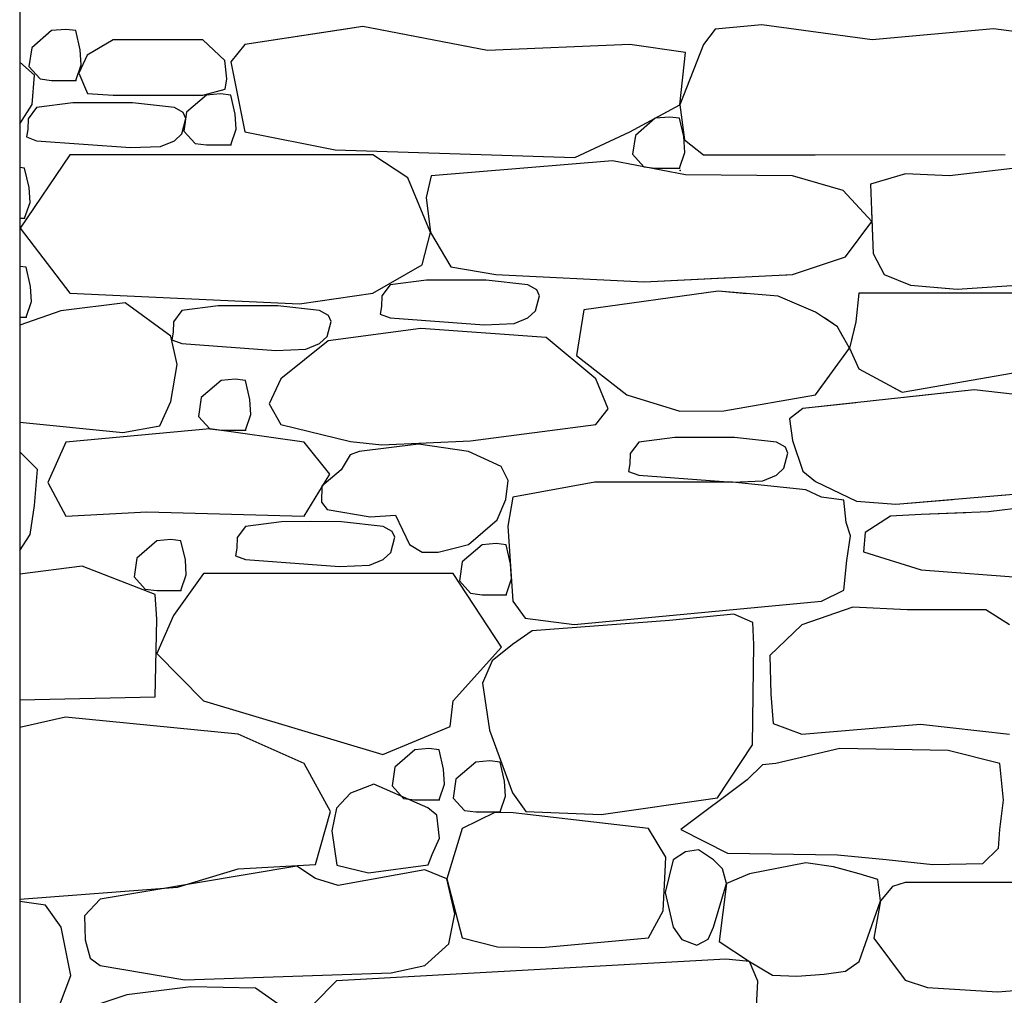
# Model space of a CAD drawing. Extents: x 169645 to 508157, y -5167 to 165945.
# Tile 78 of 130: x 181646 to 182935, y 146090 to 147367. Entities that reach past the tile are written whole.
import ezdxf

# ---------------------------------------------------------------- set-up
doc = ezdxf.new("R2010")
doc.units = 0
doc.header["$MEASUREMENT"] = 0
doc.layers.add('Murs  Pierre', color=7, linetype='Continuous')

msp = doc.modelspace()

# ---------------------------------------------------------------- linework, layer by layer
at = {"layer": 'Murs  Pierre'}
for p, q in [((181645.9, 149522.4), (181645.9, 144952.4)), ((182095.4, 147358.4), (181940.7, 147334.7)), ((182084.4, 147356.7), (181940.7, 147334.7)), ((182258.5, 147326.7), (182095.4, 147358.4)), ((182258.5, 147326.7), (182104.2, 147356.7)), ((182617.9, 147360.5), (182556.7, 147354.8)), ((182762.3, 147341), (182617.9, 147360.5)), ((182920.9, 147355.2), (182762.3, 147341)), ((183075.5, 147334.7), (182920.9, 147355.2)), ((181687.7, 147353), (181661.7, 147330.4)), ((181687.7, 147353), (181661.7, 147330.4)), ((181706.1, 147354.6), (181687.7, 147353)), ((181706.1, 147354.6), (181687.7, 147353)), ((181719.4, 147353), (181706.1, 147354.6)), ((181719.4, 147353), (181706.1, 147354.6)), ((181725.2, 147327.9), (181719.4, 147353)), ((181725.2, 147327.9), (181719.4, 147353)), ((182556.7, 147354.8), (182541.3, 147334.7)), ((181661.7, 147330.4), (181658, 147305.8)), ((181661.7, 147330.4), (181658, 147305.8)), ((181768.1, 147341), (181734.1, 147320.7)), ((181768.1, 147341), (181734.1, 147320.7)), ((181885.6, 147341), (181768.1, 147341)), ((181885.6, 147341), (181768.1, 147341)), ((181914.4, 147313.9), (181885.6, 147341)), ((181914.4, 147313.9), (181885.6, 147341)), ((181940.7, 147334.7), (181922.5, 147312.2)), ((181940.7, 147334.7), (181922.5, 147312.2)), ((182445, 147334.7), (182258.5, 147326.7)), ((182445, 147334.7), (182258.5, 147326.7)), ((182517.9, 147324.1), (182445, 147334.7)), ((182517.9, 147324.1), (182445, 147334.7)), ((182541.3, 147334.7), (182510.5, 147255.8)), ((182541.3, 147334.7), (182510.5, 147255.8)), ((182542.1, 147335.7), (182541.3, 147334.7)), ((181734.1, 147320.7), (181723.5, 147297.4)), ((181734.1, 147320.7), (181723.5, 147297.4)), ((181726.4, 147308.3), (181725.2, 147327.9)), ((181726.4, 147308.3), (181725.2, 147327.9)), ((182510.5, 147255.8), (182517.9, 147324.1)), ((182510.5, 147255.8), (182517.9, 147324.1)), ((181665.2, 147294.5), (181645.9, 147311.5)), ((181665.2, 147294.5), (181645.9, 147311.5)), ((181658, 147305.8), (181672.7, 147289.6)), ((181658, 147305.8), (181672.7, 147289.6)), ((181719.4, 147287.6), (181726.4, 147308.3)), ((181719.4, 147287.6), (181726.4, 147308.3)), ((181917.2, 147289.9), (181914.4, 147313.9)), ((181917.2, 147289.9), (181914.4, 147313.9)), ((181922.5, 147312.2), (181940.7, 147220.5)), ((181922.5, 147312.2), (181940.7, 147220.5)), ((181662.3, 147256.4), (181665.2, 147294.5)), ((181662.3, 147256.4), (181665.2, 147294.5)), ((181723.5, 147297.4), (181734.6, 147270.7)), ((181723.5, 147297.4), (181734.6, 147270.7)), ((181672.7, 147289.6), (181687.7, 147287.6)), ((181672.7, 147289.6), (181687.7, 147287.6)), ((181687.7, 147287.6), (181719.4, 147287.6)), ((181687.7, 147287.6), (181719.4, 147287.6)), ((181915, 147276.4), (181917.2, 147289.9)), ((181915, 147276.4), (181917.2, 147289.9)), ((181734.6, 147270.7), (181768.1, 147268.4)), ((181734.6, 147270.7), (181768.1, 147268.4)), ((181768.1, 147268.4), (181885.6, 147268.4)), ((181768.1, 147268.4), (181885.6, 147268.4)), ((181890.6, 147268.6), (181864.5, 147246)), ((181890.6, 147268.6), (181864.5, 147246)), ((181885.6, 147268.4), (181915, 147276.4)), ((181885.6, 147268.4), (181915, 147276.4)), ((181909, 147270.2), (181890.6, 147268.6)), ((181909, 147270.2), (181890.6, 147268.6)), ((181922.3, 147268.6), (181909, 147270.2)), ((181922.3, 147268.6), (181909, 147270.2)), ((181928, 147243.6), (181922.3, 147268.6)), ((181928, 147243.6), (181922.3, 147268.6)), ((181645.9, 147230.9), (181662.3, 147256.4)), ((181645.9, 147230.9), (181662.3, 147256.4)), ((181668.1, 147252.1), (181657, 147237.5)), ((181668.1, 147252.1), (181657, 147237.5)), ((181715.4, 147258.3), (181668.1, 147252.1)), ((181715.4, 147258.3), (181668.1, 147252.1)), ((181752.9, 147258.5), (181715.4, 147258.3)), ((181752.9, 147258.5), (181715.4, 147258.3)), ((181793.8, 147258.2), (181752.9, 147258.5)), ((181793.8, 147258.2), (181752.9, 147258.5)), ((181848.4, 147252.1), (181793.8, 147258.2)), ((181848.4, 147252.1), (181793.8, 147258.2)), ((181860.1, 147245.6), (181848.4, 147252.1)), ((181860.1, 147245.6), (181848.4, 147252.1)), ((182445, 147220.5), (182510.5, 147255.8)), ((182445, 147220.5), (182510.5, 147255.8)), ((182510.5, 147255.8), (182516.6, 147209.9)), ((182510.5, 147255.8), (182516.6, 147209.9)), ((181863.6, 147237.9), (181860.1, 147245.6)), ((181863.6, 147237.9), (181860.1, 147245.6)), ((181864.5, 147246), (181860.9, 147221.5)), ((181864.5, 147246), (181860.9, 147221.5)), ((181929.2, 147223.9), (181928, 147243.6)), ((181929.2, 147223.9), (181928, 147243.6)), ((182496.7, 147239.8), (182478.2, 147238.2)), ((182496.7, 147239.8), (182478.2, 147238.2)), ((182510.1, 147238.2), (182496.7, 147239.8)), ((182510.1, 147238.2), (182496.7, 147239.8)), ((181657, 147237.5), (181656.6, 147223.6)), ((181657, 147237.5), (181656.6, 147223.6)), ((181858.2, 147218), (181863.6, 147237.9)), ((181858.2, 147218), (181863.6, 147237.9)), ((182478.2, 147238.2), (182452.2, 147215.6)), ((182478.2, 147238.2), (182452.2, 147215.6)), ((182515.6, 147214.1), (182510.1, 147238.2)), ((182515.6, 147214.1), (182510.1, 147238.2)), ((181656.6, 147223.6), (181654.8, 147213.7)), ((181656.6, 147223.6), (181654.8, 147213.7)), ((181654.8, 147213.7), (181668.1, 147208.8)), ((181654.8, 147213.7), (181668.1, 147208.8)), ((181848.4, 147208.8), (181858.2, 147218)), ((181848.4, 147208.8), (181858.2, 147218)), ((181860.9, 147221.5), (181875.6, 147205.2)), ((181860.9, 147221.5), (181875.6, 147205.2)), ((181922.3, 147203.3), (181929.2, 147223.9)), ((181922.3, 147203.3), (181929.2, 147223.9)), ((181940.7, 147220.5), (182059.1, 147196.7)), ((181940.7, 147220.5), (182059.1, 147196.7)), ((182372.7, 147186.8), (182445, 147220.5)), ((182372.7, 147186.8), (182445, 147220.5)), ((182452.2, 147215.6), (182448.5, 147191.1)), ((182452.2, 147215.6), (182448.5, 147191.1)), ((182516.9, 147193.5), (182515.6, 147214.1)), ((182516.9, 147193.5), (182515.6, 147214.1)), ((181668.1, 147208.8), (181791, 147199.8)), ((181668.1, 147208.8), (181791, 147199.8)), ((181791, 147199.8), (181830.4, 147201.4)), ((181791, 147199.8), (181830.4, 147201.4)), ((181830.4, 147201.4), (181848.4, 147208.8)), ((181830.4, 147201.4), (181848.4, 147208.8)), ((181875.6, 147205.2), (181890.6, 147203.3)), ((181875.6, 147205.2), (181890.6, 147203.3)), ((181890.6, 147203.3), (181922.3, 147203.3)), ((181890.6, 147203.3), (181922.3, 147203.3)), ((182516.6, 147209.9), (182541.3, 147190.1)), ((182516.6, 147209.9), (182541.3, 147190.1)), ((181711.7, 147190.1), (181646.3, 147094.2)), ((181711.7, 147190.1), (181646.3, 147094.2)), ((182108.4, 147190.1), (181711.7, 147190.1)), ((182108.4, 147190.1), (181711.7, 147190.1)), ((182059.1, 147196.7), (182372.7, 147186.8)), ((182059.1, 147196.7), (182372.7, 147186.8)), ((182154.3, 147160.2), (182108.4, 147190.1)), ((182154.3, 147160.2), (182108.4, 147190.1)), ((182448.5, 147191.1), (182463.2, 147174.8)), ((182448.5, 147191.1), (182463.2, 147174.8)), ((182509.9, 147172.9), (182516.9, 147193.5)), ((182509.9, 147172.9), (182516.9, 147193.5)), ((182541.3, 147190.1), (182936.2, 147190.8)), ((182541.3, 147190.1), (182687.5, 147190.3)), ((182422.2, 147182.4), (182184.9, 147163)), ((182422.2, 147182.4), (182184.9, 147163)), ((182517.7, 147164.1), (182422.2, 147182.4)), ((182517.7, 147164.1), (182422.2, 147182.4)), ((182463.2, 147174.8), (182478.2, 147172.9)), ((182463.2, 147174.8), (182478.2, 147172.9)), ((183032.9, 147182.4), (182863.5, 147163)), ((181652.4, 147172.7), (181645.9, 147173.5)), ((181652.4, 147172.7), (181645.9, 147173.5)), ((181658.1, 147147.7), (181652.4, 147172.7)), ((181658.1, 147147.7), (181652.4, 147172.7)), ((182184.9, 147163), (182178, 147134.6)), ((182184.9, 147163), (182178, 147134.6)), ((182478.2, 147172.9), (182509.9, 147172.9)), ((182478.2, 147172.9), (182509.9, 147172.9)), ((182657.9, 147163), (182517.7, 147164.1)), ((182657.9, 147163), (182517.7, 147164.1)), ((182724.1, 147143.8), (182657.9, 147163)), ((182724.1, 147143.8), (182657.9, 147163)), ((182805.9, 147165.6), (182760, 147151.8)), ((182863.5, 147163), (182805.9, 147165.6)), ((182183.7, 147088.4), (182154.3, 147160.2)), ((182183.7, 147088.4), (182154.3, 147160.2)), ((182760, 147151.8), (182763.5, 147060.9)), ((181659.4, 147128), (181658.1, 147147.7)), ((181659.4, 147128), (181658.1, 147147.7)), ((182761.6, 147102.9), (182724.1, 147143.8)), ((182761.6, 147102.9), (182724.1, 147143.8)), ((181652.4, 147107.4), (181659.4, 147128)), ((181652.4, 147107.4), (181659.4, 147128)), ((182178, 147134.6), (182183.7, 147088.4)), ((182178, 147134.6), (182183.7, 147088.4)), ((182761.4, 147116.5), (182763.5, 147060.9)), ((181645.9, 147107.4), (181652.4, 147107.4)), ((181645.9, 147107.4), (181652.4, 147107.4)), ((182727.2, 147056.7), (182761.6, 147102.9)), ((182727.2, 147056.7), (182761.6, 147102.9)), ((181646.3, 147094.2), (181711.7, 147009.2)), ((181646.3, 147094.2), (181711.7, 147009.2)), ((182173, 147046.4), (182183.7, 147088.4)), ((182173, 147046.4), (182183.7, 147088.4)), ((182183.7, 147088.4), (182210.5, 147043.7)), ((182183.7, 147088.4), (182210.5, 147043.7)), ((182763.5, 147060.9), (182778, 147033.7)), ((182763.5, 147060.9), (182778, 147033.7)), ((182108.4, 147009.2), (182173, 147046.4)), ((182108.4, 147009.2), (182173, 147046.4)), ((182657.9, 147033.7), (182727.2, 147056.7)), ((182657.9, 147033.7), (182727.2, 147056.7)), ((181654.5, 147043.1), (181645.9, 147044.1)), ((181654.5, 147043.1), (181645.9, 147044.1)), ((181660.2, 147018), (181654.5, 147043.1)), ((181660.2, 147018), (181654.5, 147043.1)), ((182210.5, 147043.7), (182269.3, 147033.7)), ((182210.5, 147043.7), (182269.3, 147033.7)), ((182269.3, 147033.7), (182463.5, 147023.8)), ((182269.3, 147033.7), (182463.5, 147023.8)), ((182463.5, 147023.8), (182657.9, 147033.7)), ((182643.5, 147032.9), (182657.9, 147033.7)), ((182778, 147033.7), (182812.4, 147019.6)), ((182778, 147033.7), (182812.4, 147019.6)), ((182873.5, 147014.3), (183161.2, 147033.7)), ((182131.2, 147020), (182120.1, 147005.5)), ((182131.2, 147020), (182120.1, 147005.5)), ((182178.5, 147026.2), (182131.2, 147020)), ((182178.5, 147026.2), (182131.2, 147020)), ((182216, 147026.4), (182178.5, 147026.2)), ((182216, 147026.4), (182178.5, 147026.2)), ((182256.8, 147026.1), (182216, 147026.4)), ((182256.8, 147026.1), (182216, 147026.4)), ((182311.5, 147020), (182256.8, 147026.1)), ((182311.5, 147020), (182256.8, 147026.1)), ((182323.2, 147013.5), (182311.5, 147020)), ((182323.2, 147013.5), (182311.5, 147020)), ((182463.5, 147023.8), (182576.9, 147029.6)), ((182812.4, 147019.6), (182873.5, 147014.3)), ((182812.4, 147019.6), (182862.8, 147015.2)), ((181661.5, 146998.4), (181660.2, 147018)), ((181661.5, 146998.4), (181660.2, 147018)), ((181711.7, 147009.2), (182012.1, 146995.1)), ((181711.7, 147009.2), (182012.1, 146995.1)), ((182012.1, 146995.1), (182108.4, 147009.2)), ((182012.1, 146995.1), (182108.4, 147009.2)), ((182326.6, 147005.8), (182323.2, 147013.5)), ((182326.6, 147005.8), (182323.2, 147013.5)), ((182560.5, 147011.6), (182384.6, 146987.2)), ((182560.5, 147011.6), (182384.6, 146987.2)), ((182639.3, 147005.1), (182560.5, 147011.6)), ((182598, 147008.5), (182560.5, 147011.6)), ((182744.6, 147009.2), (182740.9, 146971.8)), ((182744.6, 147009.2), (182740.9, 146971.8)), ((182978.2, 147009.2), (182744.6, 147009.2)), ((182868.7, 147009.2), (182744.6, 147009.2)), ((181654.5, 146977.7), (181661.5, 146998.4)), ((181654.5, 146977.7), (181661.5, 146998.4)), ((181783.8, 146996.5), (181699.8, 146986)), ((181783.8, 146996.5), (181699.8, 146986)), ((181843.8, 146952.8), (181783.8, 146996.5)), ((181843.8, 146952.8), (181783.8, 146996.5)), ((182120.1, 147005.5), (182119.7, 146991.5)), ((182120.1, 147005.5), (182119.7, 146991.5)), ((182321.3, 146986), (182326.6, 147005.8)), ((182321.3, 146986), (182326.6, 147005.8)), ((182688, 146984.5), (182639.3, 147005.1)), ((181699.8, 146986), (181645.9, 146967.2)), ((181699.8, 146986), (181645.9, 146967.2)), ((181858.3, 146986.4), (181847.2, 146971.8)), ((181858.3, 146986.4), (181847.2, 146971.8)), ((181905.6, 146992.6), (181858.3, 146986.4)), ((181905.6, 146992.6), (181858.3, 146986.4)), ((181943.1, 146992.8), (181905.6, 146992.6)), ((181943.1, 146992.8), (181905.6, 146992.6)), ((181984, 146992.5), (181943.1, 146992.8)), ((181984, 146992.5), (181943.1, 146992.8)), ((182038.6, 146986.4), (181984, 146992.5)), ((182038.6, 146986.4), (181984, 146992.5)), ((182050.3, 146979.9), (182038.6, 146986.4)), ((182050.3, 146979.9), (182038.6, 146986.4)), ((182119.7, 146991.5), (182117.9, 146981.7)), ((182119.7, 146991.5), (182117.9, 146981.7)), ((182117.9, 146981.7), (182131.2, 146976.8)), ((182117.9, 146981.7), (182131.2, 146976.8)), ((182311.5, 146976.8), (182321.3, 146986)), ((182311.5, 146976.8), (182321.3, 146986)), ((182384.6, 146987.2), (182374.8, 146927.5)), ((182384.6, 146987.2), (182374.8, 146927.5)), ((182716.8, 146965.3), (182688, 146984.5)), ((181645.9, 146977.7), (181654.5, 146977.7)), ((181645.9, 146977.7), (181654.5, 146977.7)), ((181847.2, 146971.8), (181846.8, 146957.9)), ((181847.2, 146971.8), (181846.8, 146957.9)), ((182048.4, 146952.3), (182053.8, 146972.2)), ((182048.4, 146952.3), (182053.8, 146972.2)), ((182053.8, 146972.2), (182050.3, 146979.9)), ((182053.8, 146972.2), (182050.3, 146979.9)), ((182131.2, 146976.8), (182254.1, 146967.7)), ((182131.2, 146976.8), (182254.1, 146967.7)), ((182254.1, 146967.7), (182293.5, 146969.3)), ((182254.1, 146967.7), (182293.5, 146969.3)), ((182293.5, 146969.3), (182311.5, 146976.8)), ((182293.5, 146969.3), (182311.5, 146976.8)), ((182716.8, 146965.3), (182699.8, 146976.7)), ((182740.9, 146971.8), (182732.5, 146937)), ((182740.9, 146971.8), (182733.9, 146942.6)), ((181846.8, 146957.9), (181845, 146948)), ((181846.8, 146957.9), (181845, 146948)), ((182171.1, 146962.7), (182049.9, 146946.6)), ((182171.1, 146962.7), (182049.9, 146946.6)), ((182335.4, 146951.2), (182171.1, 146962.7)), ((182335.4, 146951.2), (182171.1, 146962.7)), ((182732.5, 146937), (182716.8, 146965.3)), ((182723.9, 146952.5), (182716.8, 146965.3)), ((181852.1, 146915.7), (181843.8, 146952.8)), ((181852.1, 146915.7), (181843.8, 146952.8)), ((181845, 146948), (181858.3, 146943.1)), ((181845, 146948), (181858.3, 146943.1)), ((181858.3, 146943.1), (181981.2, 146934.1)), ((181858.3, 146943.1), (181981.2, 146934.1)), ((182049.9, 146946.6), (181988, 146897.2)), ((182049.9, 146946.6), (181988, 146897.2)), ((182020.6, 146935.7), (182038.6, 146943.1)), ((182020.6, 146935.7), (182038.6, 146943.1)), ((182038.6, 146943.1), (182048.4, 146952.3)), ((182038.6, 146943.1), (182048.4, 146952.3)), ((182400.4, 146897.2), (182335.4, 146951.2)), ((182400.4, 146897.2), (182335.4, 146951.2)), ((181981.2, 146934.1), (182020.6, 146935.7)), ((181981.2, 146934.1), (182020.6, 146935.7)), ((182688, 146876), (182732.5, 146937)), ((182732.5, 146937), (182744.6, 146910.1)), ((182374.8, 146927.5), (182441, 146876)), ((182374.8, 146927.5), (182441, 146876)), ((181843.8, 146867.4), (181852.1, 146915.7)), ((181843.8, 146867.4), (181852.1, 146915.7)), ((182744.6, 146910.1), (182801.3, 146879.7)), ((182801.3, 146879.7), (182978.2, 146910.1)), ((182801.3, 146879.7), (182969.4, 146908.6)), ((181909.7, 146895), (181883.7, 146872.4)), ((181909.7, 146895), (181883.7, 146872.4)), ((181928.1, 146896.6), (181909.7, 146895)), ((181928.1, 146896.6), (181909.7, 146895)), ((181941.4, 146895), (181928.1, 146896.6)), ((181941.4, 146895), (181928.1, 146896.6)), ((181947.1, 146869.9), (181941.4, 146895)), ((181947.1, 146869.9), (181941.4, 146895)), ((181988, 146897.2), (181972.7, 146864.4)), ((181988, 146897.2), (181972.7, 146864.4)), ((182416.5, 146857.6), (182400.4, 146897.2)), ((182416.5, 146857.6), (182400.4, 146897.2)), ((182688, 146876), (182706, 146900.6)), ((182895.7, 146882.4), (182671.4, 146858.1)), ((182791.6, 146885), (182801.3, 146879.7)), ((182895.7, 146882.4), (182804, 146872.5)), ((183119.6, 146858.1), (182895.7, 146882.4)), ((183007.8, 146870.2), (182895.7, 146882.4)), ((181829.5, 146835.6), (181843.8, 146867.4)), ((181829.5, 146835.6), (181843.8, 146867.4)), ((181883.7, 146872.4), (181880, 146847.9)), ((181883.7, 146872.4), (181880, 146847.9)), ((181948.4, 146850.3), (181947.1, 146869.9)), ((181948.4, 146850.3), (181947.1, 146869.9)), ((182441, 146876), (182510.5, 146854.5)), ((182441, 146876), (182510.5, 146854.5)), ((182567.8, 146855.3), (182688, 146876)), ((182567.8, 146855.3), (182688, 146876)), ((182741, 146865.6), (182671.4, 146858.1)), ((181972.7, 146864.4), (181988, 146837.3)), ((181972.7, 146864.4), (181988, 146837.3)), ((182400.4, 146837.3), (182416.5, 146857.6)), ((182400.4, 146837.3), (182416.5, 146857.6)), ((182510.5, 146854.5), (182567.8, 146855.3)), ((182510.5, 146854.5), (182567.8, 146855.3)), ((182671.4, 146858.1), (182653.8, 146844.5)), ((182671.4, 146858.1), (182653.8, 146844.5)), ((181645.9, 146840.4), (181780.9, 146826.7)), ((181645.9, 146840.4), (181780.9, 146826.7)), ((181880, 146847.9), (181894.7, 146831.6)), ((181880, 146847.9), (181894.7, 146831.6)), ((181941.4, 146829.7), (181948.4, 146850.3)), ((181941.4, 146829.7), (181948.4, 146850.3)), ((182653.8, 146844.5), (182657.9, 146816.4)), ((182653.8, 146844.5), (182657.9, 146816.4)), ((181894.7, 146831.6), (181706.5, 146813.9)), ((181894.7, 146831.6), (181706.5, 146813.9)), ((181780.9, 146826.7), (181829.5, 146835.6)), ((181780.9, 146826.7), (181829.5, 146835.6)), ((181894.7, 146831.6), (181909.7, 146829.7)), ((182018.5, 146813.9), (181894.7, 146831.6)), ((181894.7, 146831.6), (181909.7, 146829.7)), ((182018.5, 146813.9), (181894.7, 146831.6)), ((181909.7, 146829.7), (181941.4, 146829.7)), ((181909.7, 146829.7), (181941.4, 146829.7)), ((181988, 146837.3), (182079, 146815.1)), ((181988, 146837.3), (182079, 146815.1)), ((182236.1, 146815.9), (182400.4, 146837.3)), ((182236.1, 146815.9), (182400.4, 146837.3)), ((181706.5, 146813.9), (181682.9, 146761.1)), ((181706.5, 146813.9), (181682.9, 146761.1)), ((182051.9, 146772.3), (182018.5, 146813.9)), ((182051.9, 146772.3), (182018.5, 146813.9)), ((182079, 146815.1), (182120.2, 146810.8)), ((182079, 146815.1), (182120.2, 146810.8)), ((182120.2, 146810.8), (182236.1, 146815.9)), ((182120.2, 146810.8), (182236.1, 146815.9)), ((182456.5, 146813.9), (182445.4, 146799.4)), ((182456.5, 146813.9), (182445.4, 146799.4)), ((182503.8, 146820.2), (182456.5, 146813.9)), ((182503.8, 146820.2), (182456.5, 146813.9)), ((182541.3, 146820.4), (182503.8, 146820.2)), ((182541.3, 146820.4), (182503.8, 146820.2)), ((182582.1, 146820.1), (182541.3, 146820.4)), ((182582.1, 146820.1), (182541.3, 146820.4)), ((182636.8, 146813.9), (182582.1, 146820.1)), ((182636.8, 146813.9), (182582.1, 146820.1)), ((182648.5, 146807.5), (182636.8, 146813.9)), ((182648.5, 146807.5), (182636.8, 146813.9)), ((182657.9, 146816.4), (182671.4, 146776.2)), ((182657.9, 146816.4), (182671.4, 146776.2)), ((181669, 146778.2), (181645.9, 146801.5)), ((181669, 146778.2), (181645.9, 146801.5)), ((182090.5, 146802), (182078.5, 146797.7)), ((182090.5, 146802), (182078.5, 146797.7)), ((182168, 146811.3), (182090.5, 146802)), ((182168, 146811.3), (182090.5, 146802)), ((182233.7, 146802), (182168, 146811.3)), ((182233.7, 146802), (182168, 146811.3)), ((182276.3, 146782.4), (182233.7, 146802)), ((182276.3, 146782.4), (182233.7, 146802)), ((182651.9, 146799.8), (182648.5, 146807.5)), ((182651.9, 146799.8), (182648.5, 146807.5)), ((182078.5, 146797.7), (182066.7, 146777.7)), ((182078.5, 146797.7), (182066.7, 146777.7)), ((182445.4, 146799.4), (182445, 146785.5)), ((182445.4, 146799.4), (182445, 146785.5)), ((182646.6, 146779.9), (182651.9, 146799.8)), ((182646.6, 146779.9), (182651.9, 146799.8)), ((181665.4, 146731.2), (181669, 146778.2)), ((181665.4, 146731.2), (181669, 146778.2)), ((182066.7, 146777.7), (182041.4, 146756.4)), ((182066.7, 146777.7), (182041.4, 146756.4)), ((182285.6, 146764.1), (182276.3, 146782.4)), ((182285.6, 146764.1), (182276.3, 146782.4)), ((182445, 146785.5), (182443.2, 146775.6)), ((182445, 146785.5), (182443.2, 146775.6)), ((182443.2, 146775.6), (182456.5, 146770.7)), ((182443.2, 146775.6), (182456.5, 146770.7)), ((182636.8, 146770.7), (182646.6, 146779.9)), ((182636.8, 146770.7), (182646.6, 146779.9)), ((182671.4, 146776.2), (182688, 146762.4)), ((182671.4, 146776.2), (182688, 146762.4)), ((182018.5, 146717), (182051.9, 146772.3)), ((182018.5, 146717), (182051.9, 146772.3)), ((182282.6, 146739.1), (182285.6, 146764.1)), ((182282.6, 146739.1), (182285.6, 146764.1)), ((182399.1, 146761.9), (182291.8, 146741.9)), ((182399.1, 146761.9), (182291.8, 146741.9)), ((182579.4, 146761.7), (182399.1, 146761.9)), ((182579.4, 146761.7), (182399.1, 146761.9)), ((182456.5, 146770.7), (182579.4, 146761.7)), ((182456.5, 146770.7), (182579.4, 146761.7)), ((182579.4, 146761.7), (182618.8, 146763.3)), ((182579.4, 146761.7), (182618.8, 146763.3)), ((182618.8, 146763.3), (182636.8, 146770.7)), ((182618.8, 146763.3), (182636.8, 146770.7)), ((182688, 146762.4), (182741.5, 146737)), ((182688, 146762.4), (182741.5, 146737)), ((181682.9, 146761.1), (181706.5, 146717)), ((181682.9, 146761.1), (181706.5, 146717)), ((182041.4, 146756.4), (182041.2, 146735.7)), ((182041.4, 146756.4), (182041.2, 146735.7)), ((182675.3, 146751.8), (182579.4, 146761.7)), ((182675.3, 146751.8), (182579.4, 146761.7)), ((182695.8, 146741.9), (182675.3, 146751.8)), ((182695.8, 146741.9), (182675.3, 146751.8)), ((182271.1, 146712.2), (182282.6, 146739.1)), ((182271.1, 146712.2), (182282.6, 146739.1)), ((182291.8, 146741.9), (182284.9, 146704.3)), ((182291.8, 146741.9), (182284.9, 146704.3)), ((182725.2, 146738.3), (182695.8, 146741.9)), ((182725.2, 146738.3), (182695.8, 146741.9)), ((182728, 146708.7), (182725.2, 146738.3)), ((182728, 146708.7), (182725.2, 146738.3)), ((182741.5, 146737), (182793.2, 146732.8)), ((182741.5, 146737), (182793.2, 146732.8)), ((182793.2, 146732.8), (182962.7, 146747.1)), ((182793.2, 146732.8), (182867.5, 146739.1)), ((183094.5, 146745.8), (182914.7, 146722.7)), ((182932, 146744.5), (182962.7, 146747.1)), ((181659.8, 146693.4), (181665.4, 146731.2)), ((181659.8, 146693.4), (181665.4, 146731.2)), ((182041.2, 146735.7), (182048.4, 146725.8)), ((182041.2, 146735.7), (182048.4, 146725.8)), ((182048.4, 146725.8), (182104.7, 146716.3)), ((182048.4, 146725.8), (182104.7, 146716.3)), ((181706.5, 146717), (181812.3, 146722.8)), ((181706.5, 146717), (181812.3, 146722.8)), ((181812.3, 146722.8), (182018.5, 146717)), ((181812.3, 146722.8), (182018.5, 146717)), ((182104.7, 146716.3), (182137.9, 146718.3)), ((182104.7, 146716.3), (182137.9, 146718.3)), ((182137.9, 146718.3), (182156.4, 146679.9)), ((182137.9, 146718.3), (182156.4, 146679.9)), ((182233.7, 146679.9), (182271.1, 146712.2)), ((182233.7, 146679.9), (182271.1, 146712.2)), ((182786.2, 146717), (182752.9, 146695.7)), ((182786.2, 146717), (182752.9, 146695.7)), ((182826.5, 146719.5), (182786.2, 146717)), ((182826.5, 146719.5), (182786.2, 146717)), ((182914.7, 146722.7), (182826.5, 146719.5)), ((182885, 146721.6), (182826.5, 146719.5)), ((181941.6, 146703.7), (181930.5, 146689.2)), ((181941.6, 146703.7), (181930.5, 146689.2)), ((181988.9, 146709.9), (181941.6, 146703.7)), ((181988.9, 146709.9), (181941.6, 146703.7)), ((182026.4, 146710.1), (181988.9, 146709.9)), ((182026.4, 146710.1), (181988.9, 146709.9)), ((182067.3, 146709.8), (182026.4, 146710.1)), ((182067.3, 146709.8), (182026.4, 146710.1)), ((182121.9, 146703.7), (182067.3, 146709.8)), ((182121.9, 146703.7), (182067.3, 146709.8)), ((182133.6, 146697.2), (182121.9, 146703.7)), ((182133.6, 146697.2), (182121.9, 146703.7)), ((182284.9, 146704.3), (182291.8, 146605.9)), ((182284.9, 146704.3), (182291.8, 146605.9)), ((182734, 146691.6), (182728, 146708.7)), ((182734, 146691.6), (182728, 146708.7)), ((181645.9, 146672.1), (181659.8, 146693.4)), ((181645.9, 146672.1), (181659.8, 146693.4)), ((181825.4, 146685.1), (181799.3, 146662.4)), ((181825.4, 146685.1), (181799.3, 146662.4)), ((181843.8, 146686.7), (181825.4, 146685.1)), ((181843.8, 146686.7), (181825.4, 146685.1)), ((181857.1, 146685.1), (181843.8, 146686.7)), ((181857.1, 146685.1), (181843.8, 146686.7)), ((181862.8, 146660), (181857.1, 146685.1)), ((181862.8, 146660), (181857.1, 146685.1)), ((181930.5, 146689.2), (181930.1, 146675.2)), ((181930.5, 146689.2), (181930.1, 146675.2)), ((182131.7, 146669.7), (182137.1, 146689.6)), ((182131.7, 146669.7), (182137.1, 146689.6)), ((182137.1, 146689.6), (182133.6, 146697.2)), ((182137.1, 146689.6), (182133.6, 146697.2)), ((182729.2, 146659), (182734, 146691.6)), ((182729.2, 146659), (182734, 146691.6)), ((182752.9, 146695.7), (182750.9, 146670.4)), ((182752.9, 146695.7), (182750.9, 146670.4)), ((181930.1, 146675.2), (181928.3, 146665.4)), ((181930.1, 146675.2), (181928.3, 146665.4)), ((182156.4, 146679.9), (182172.8, 146670.2)), ((182156.4, 146679.9), (182172.8, 146670.2)), ((182193.7, 146670.2), (182213, 146674.8)), ((182193.7, 146670.2), (182213, 146674.8)), ((182213, 146674.8), (182233.7, 146679.9)), ((182213, 146674.8), (182233.7, 146679.9)), ((182251.3, 146679.8), (182225.3, 146657.2)), ((182251.3, 146679.8), (182225.3, 146657.2)), ((182269.7, 146681.4), (182251.3, 146679.8)), ((182269.7, 146681.4), (182251.3, 146679.8)), ((182283, 146679.8), (182269.7, 146681.4)), ((182283, 146679.8), (182269.7, 146681.4)), ((182288.7, 146654.7), (182283, 146679.8)), ((182288.7, 146654.7), (182283, 146679.8)), ((181799.3, 146662.4), (181795.6, 146637.9)), ((181799.3, 146662.4), (181795.6, 146637.9)), ((181864, 146640.4), (181862.8, 146660)), ((181864, 146640.4), (181862.8, 146660)), ((181928.3, 146665.4), (181941.6, 146660.5)), ((181928.3, 146665.4), (181941.6, 146660.5)), ((181941.6, 146660.5), (182064.6, 146651.5)), ((181941.6, 146660.5), (182064.6, 146651.5)), ((182104, 146653), (182121.9, 146660.5)), ((182104, 146653), (182121.9, 146660.5)), ((182121.9, 146660.5), (182131.7, 146669.7)), ((182121.9, 146660.5), (182131.7, 146669.7)), ((182172.8, 146670.2), (182193.7, 146670.2)), ((182172.8, 146670.2), (182193.7, 146670.2)), ((182724.9, 146620.4), (182729.2, 146659)), ((182724.9, 146620.4), (182729.2, 146659)), ((182750.9, 146670.4), (182826.5, 146646.9)), ((182750.9, 146670.4), (182826.5, 146646.9)), ((181727.6, 146651.6), (181645.9, 146641.4)), ((181727.6, 146651.6), (181645.9, 146641.4)), ((181823.2, 146614.5), (181727.6, 146651.6)), ((181823.2, 146614.5), (181727.6, 146651.6)), ((182064.6, 146651.5), (182104, 146653)), ((182064.6, 146651.5), (182104, 146653)), ((182225.3, 146657.2), (182221.6, 146632.6)), ((182225.3, 146657.2), (182221.6, 146632.6)), ((182290, 146635.1), (182288.7, 146654.7)), ((182290, 146635.1), (182288.7, 146654.7)), ((182826.5, 146646.9), (183190.7, 146619.7)), ((182826.5, 146646.9), (182970.6, 146636.1)), ((181795.6, 146637.9), (181810.4, 146621.6)), ((181795.6, 146637.9), (181810.4, 146621.6)), ((181886.5, 146642.2), (181847.4, 146587.1)), ((181886.5, 146642.2), (181847.4, 146587.1)), ((181857.1, 146619.7), (181864, 146640.4)), ((181857.1, 146619.7), (181864, 146640.4)), ((182213.3, 146642.2), (181886.5, 146642.2)), ((182213.3, 146642.2), (181886.5, 146642.2)), ((182276.9, 146545.8), (182213.3, 146642.2)), ((182276.9, 146545.8), (182213.3, 146642.2)), ((182283, 146614.4), (182290, 146635.1)), ((182283, 146614.4), (182290, 146635.1)), ((181810.4, 146621.6), (181825.4, 146619.7)), ((181810.4, 146621.6), (181825.4, 146619.7)), ((182221.6, 146632.6), (182236.3, 146616.4)), ((182221.6, 146632.6), (182236.3, 146616.4)), ((182695.8, 146605.9), (182724.9, 146620.4)), ((182695.8, 146605.9), (182724.9, 146620.4)), ((181825.5, 146582.4), (181823.2, 146614.5)), ((181825.5, 146582.4), (181823.2, 146614.5)), ((181825.4, 146619.7), (181857.1, 146619.7)), ((181825.4, 146619.7), (181857.1, 146619.7)), ((182236.3, 146616.4), (182251.3, 146614.4)), ((182236.3, 146616.4), (182251.3, 146614.4)), ((182251.3, 146614.4), (182283, 146614.4)), ((182251.3, 146614.4), (182283, 146614.4)), ((182291.8, 146605.9), (182308, 146583.8)), ((182291.8, 146605.9), (182308, 146583.8)), ((182371.9, 146575.3), (182695.8, 146605.9)), ((182371.9, 146575.3), (182695.8, 146605.9)), ((182736.8, 146597.9), (182670.1, 146574.9)), ((182736.8, 146597.9), (182670.1, 146574.9)), ((182808.2, 146594.7), (182736.8, 146597.9)), ((182808.2, 146594.7), (182736.8, 146597.9)), ((182911, 146594.7), (182808.2, 146594.7)), ((182911, 146594.7), (182808.2, 146594.7)), ((182942, 146574.9), (182911, 146594.7)), ((182942, 146574.9), (182911, 146594.7)), ((181823.2, 146480.5), (181825.5, 146582.4)), ((181823.2, 146480.5), (181825.5, 146582.4)), ((181847.4, 146587.1), (181825.5, 146537.3)), ((181847.4, 146587.1), (181825.5, 146537.3)), ((182308, 146583.8), (182371.9, 146575.3)), ((182308, 146583.8), (182371.9, 146575.3)), ((182581.1, 146589), (182497, 146580.7)), ((182581.1, 146589), (182497, 146580.7)), ((182605.7, 146578.1), (182581.1, 146589)), ((182605.7, 146578.1), (182581.1, 146589)), ((182497, 146580.7), (182317.1, 146567.2)), ((182497, 146580.7), (182317.1, 146567.2)), ((182607.4, 146549.2), (182605.7, 146578.1)), ((182607.4, 146549.2), (182605.7, 146578.1)), ((182670.1, 146574.9), (182628.3, 146534.8)), ((182670.1, 146574.9), (182628.3, 146534.8)), ((182317.1, 146567.2), (182291.2, 146549.2)), ((182317.1, 146567.2), (182291.2, 146549.2)), ((182213.3, 146475.2), (182276.9, 146545.8)), ((182213.3, 146475.2), (182276.9, 146545.8)), ((182291.2, 146549.2), (182264.5, 146527.6)), ((182291.2, 146549.2), (182264.5, 146527.6)), ((182605.5, 146417.9), (182607.4, 146549.2)), ((182605.5, 146417.9), (182607.4, 146549.2)), ((181825.5, 146537.3), (181886.5, 146475.2)), ((181825.5, 146537.3), (181886.5, 146475.2)), ((182628.3, 146534.8), (182629.3, 146484)), ((182628.3, 146534.8), (182629.3, 146484)), ((182264.5, 146527.6), (182252, 146498.5)), ((182264.5, 146527.6), (182252, 146498.5)), ((182252, 146498.5), (182260.9, 146437.1)), ((182252, 146498.5), (182260.9, 146437.1)), ((181645.9, 146476.5), (181823.2, 146480.5)), ((181645.9, 146476.5), (181823.2, 146480.5)), ((182629.3, 146484), (182632.5, 146445.7)), ((182629.3, 146484), (182632.5, 146445.7)), ((181886.5, 146475.2), (182121.2, 146405.3)), ((181886.5, 146475.2), (182121.2, 146405.3)), ((182209.6, 146441.6), (182213.3, 146475.2)), ((182209.6, 146441.6), (182213.3, 146475.2)), ((181706, 146454), (181645.9, 146440.3)), ((181706, 146454), (181645.9, 146440.3)), ((181932.1, 146431.7), (181706, 146454)), ((181932.1, 146431.7), (181706, 146454)), ((182121.2, 146405.3), (182209.6, 146441.6)), ((182121.2, 146405.3), (182209.6, 146441.6)), ((182632.5, 146445.7), (182670.1, 146431.7)), ((182632.5, 146445.7), (182670.1, 146431.7)), ((182670.1, 146431.7), (182825.6, 146445)), ((182670.1, 146431.7), (182825.6, 146445)), ((182825.6, 146445), (182942, 146431.7)), ((182825.6, 146445), (182942, 146431.7)), ((182018.5, 146393.3), (181932.1, 146431.7)), ((182018.5, 146393.3), (181932.1, 146431.7)), ((182260.9, 146437.1), (182291.2, 146355.1)), ((182260.9, 146437.1), (182291.2, 146355.1)), ((182559.7, 146348.3), (182605.5, 146417.9)), ((182559.7, 146348.3), (182605.5, 146417.9)), ((182163.4, 146411.1), (182137.3, 146388.5)), ((182163.4, 146411.1), (182137.3, 146388.5)), ((182181.8, 146412.8), (182163.4, 146411.1)), ((182181.8, 146412.8), (182163.4, 146411.1)), ((182195, 146411.1), (182181.8, 146412.8)), ((182195, 146411.1), (182181.8, 146412.8)), ((182200.8, 146386.1), (182195, 146411.1)), ((182200.8, 146386.1), (182195, 146411.1)), ((182719.7, 146412.8), (182635.9, 146393.4)), ((182719.7, 146412.8), (182635.9, 146393.4)), ((182861.7, 146410.2), (182719.7, 146412.8)), ((182861.7, 146410.2), (182719.7, 146412.8)), ((182929.5, 146393.4), (182861.7, 146410.2)), ((182929.5, 146393.4), (182861.7, 146410.2)), ((182053, 146330.5), (182018.5, 146393.3)), ((182053, 146330.5), (182018.5, 146393.3)), ((182137.3, 146388.5), (182133.6, 146364)), ((182137.3, 146388.5), (182133.6, 146364)), ((182243.2, 146395.3), (182217.2, 146372.7)), ((182243.2, 146395.3), (182217.2, 146372.7)), ((182261.7, 146396.9), (182243.2, 146395.3)), ((182261.7, 146396.9), (182243.2, 146395.3)), ((182274.9, 146395.3), (182261.7, 146396.9)), ((182274.9, 146395.3), (182261.7, 146396.9)), ((182280.7, 146370.2), (182274.9, 146395.3)), ((182280.7, 146370.2), (182274.9, 146395.3)), ((182618.7, 146391.6), (182598.7, 146371.8)), ((182618.7, 146391.6), (182598.7, 146371.8)), ((182635.9, 146393.4), (182618.7, 146391.6)), ((182635.9, 146393.4), (182618.7, 146391.6)), ((182934.2, 146345.5), (182929.5, 146393.4)), ((182934.2, 146345.5), (182929.5, 146393.4)), ((182202, 146366.4), (182200.8, 146386.1)), ((182202, 146366.4), (182200.8, 146386.1)), ((182109.5, 146366.4), (182078.9, 146354.5)), ((182109.5, 146366.4), (182078.9, 146354.5)), ((182180.3, 146335.3), (182109.5, 146366.4)), ((182180.3, 146335.3), (182109.5, 146366.4)), ((182133.6, 146364), (182148.4, 146347.7)), ((182133.6, 146364), (182148.4, 146347.7)), ((182195, 146345.8), (182202, 146366.4)), ((182195, 146345.8), (182202, 146366.4)), ((182217.2, 146372.7), (182213.5, 146348.1)), ((182217.2, 146372.7), (182213.5, 146348.1)), ((182281.9, 146350.6), (182280.7, 146370.2)), ((182281.9, 146350.6), (182280.7, 146370.2)), ((182598.7, 146371.8), (182511.6, 146306.9)), ((182598.7, 146371.8), (182511.6, 146306.9)), ((182078.9, 146354.5), (182060.8, 146334.7)), ((182078.9, 146354.5), (182060.8, 146334.7)), ((182274.9, 146330), (182281.9, 146350.6)), ((182274.9, 146330), (182281.9, 146350.6)), ((182291.2, 146355.1), (182308.5, 146330.5)), ((182291.2, 146355.1), (182308.5, 146330.5)), ((182148.4, 146347.7), (182163.4, 146345.8)), ((182148.4, 146347.7), (182163.4, 146345.8)), ((182163.4, 146345.8), (182195, 146345.8)), ((182163.4, 146345.8), (182195, 146345.8)), ((182213.5, 146348.1), (182228.2, 146331.9)), ((182213.5, 146348.1), (182228.2, 146331.9)), ((182407.3, 146326.6), (182559.7, 146348.3)), ((182407.3, 146326.6), (182559.7, 146348.3)), ((182929.5, 146306.9), (182934.2, 146345.5)), ((182929.5, 146306.9), (182934.2, 146345.5)), ((182033.1, 146261.3), (182053, 146330.5)), ((182033.1, 146261.3), (182053, 146330.5)), ((182060.8, 146334.7), (182054.5, 146305.4)), ((182060.8, 146334.7), (182054.5, 146305.4)), ((182192, 146325.8), (182180.3, 146335.3)), ((182192, 146325.8), (182180.3, 146335.3)), ((182195.8, 146295.7), (182192, 146325.8)), ((182195.8, 146295.7), (182192, 146325.8)), ((182268.1, 146329.4), (182225.2, 146308.2)), ((182268.1, 146329.4), (182225.2, 146308.2)), ((182228.2, 146331.9), (182243.2, 146330)), ((182228.2, 146331.9), (182243.2, 146330)), ((182243.2, 146330), (182274.9, 146330)), ((182243.2, 146330), (182274.9, 146330)), ((182291.9, 146328.9), (182268.1, 146329.4)), ((182291.9, 146328.9), (182268.1, 146329.4)), ((182469.4, 146308.2), (182291.9, 146328.9)), ((182469.4, 146308.2), (182291.9, 146328.9)), ((182308.5, 146330.5), (182407.3, 146326.6)), ((182308.5, 146330.5), (182407.3, 146326.6)), ((182054.5, 146305.4), (182061.2, 146260.1)), ((182054.5, 146305.4), (182061.2, 146260.1)), ((182225.2, 146308.2), (182205, 146242.5)), ((182225.2, 146308.2), (182205, 146242.5)), ((182492, 146270.5), (182469.4, 146308.2)), ((182492, 146270.5), (182469.4, 146308.2)), ((182511.6, 146306.9), (182572.6, 146275.9)), ((182511.6, 146306.9), (182572.6, 146275.9)), ((182927.6, 146282.5), (182929.5, 146306.9)), ((182927.6, 146282.5), (182929.5, 146306.9)), ((182185.8, 146274.4), (182195.8, 146295.7)), ((182185.8, 146274.4), (182195.8, 146295.7)), ((182180.6, 146260.7), (182185.8, 146274.4)), ((182180.6, 146260.7), (182185.8, 146274.4)), ((182517.9, 146277.9), (182501.7, 146267.3)), ((182517.9, 146277.9), (182501.7, 146267.3)), ((182534.9, 146280.3), (182517.9, 146277.9)), ((182534.9, 146280.3), (182517.9, 146277.9)), ((182554.5, 146267.3), (182534.9, 146280.3)), ((182554.5, 146267.3), (182534.9, 146280.3)), ((182572.6, 146275.9), (182716.6, 146273.9)), ((182572.6, 146275.9), (182716.6, 146273.9)), ((182716.6, 146273.9), (182780.4, 146267.6)), ((182716.6, 146273.9), (182780.4, 146267.6)), ((182907.3, 146262.5), (182927.6, 146282.5)), ((182907.3, 146262.5), (182927.6, 146282.5)), ((181932.1, 146255.4), (182033.1, 146261.3)), ((181932.1, 146255.4), (182033.1, 146261.3)), ((182061.2, 146260.1), (182102.8, 146250.1)), ((182061.2, 146260.1), (182102.8, 146250.1)), ((182102.8, 146250.1), (182180.6, 146260.7)), ((182102.8, 146250.1), (182180.6, 146260.7)), ((182501.7, 146267.3), (182491.1, 146224.3)), ((182501.7, 146267.3), (182491.1, 146224.3)), ((182491.2, 146251.9), (182492, 146270.5)), ((182491.2, 146251.9), (182492, 146270.5)), ((182566.2, 146255.5), (182554.5, 146267.3)), ((182566.2, 146255.5), (182554.5, 146267.3)), ((182675.2, 146263.1), (182601.4, 146248.8)), ((182675.2, 146263.1), (182601.4, 146248.8)), ((182711.7, 146257.9), (182675.2, 146263.1)), ((182711.7, 146257.9), (182675.2, 146263.1)), ((182780.4, 146267.6), (182841.7, 146261.3)), ((182780.4, 146267.6), (182841.7, 146261.3)), ((182841.7, 146261.3), (182907.3, 146262.5)), ((182841.7, 146261.3), (182907.3, 146262.5)), ((182008.8, 146258.8), (181751.2, 146215.9)), ((182008.8, 146258.8), (181751.2, 146215.9)), ((181852.7, 146231.4), (181932.1, 146255.4)), ((181852.7, 146231.4), (181932.1, 146255.4)), ((182033.4, 146242.8), (182008.8, 146258.8)), ((182033.4, 146242.8), (182008.8, 146258.8)), ((182176.3, 146254.1), (182063, 146233.7)), ((182176.3, 146254.1), (182063, 146233.7)), ((182205, 146242.5), (182176.3, 146254.1)), ((182205, 146242.5), (182176.3, 146254.1)), ((182488.7, 146200.4), (182491.2, 146251.9)), ((182488.7, 146200.4), (182491.2, 146251.9)), ((182571.5, 146236.4), (182566.2, 146255.5)), ((182571.5, 146236.4), (182566.2, 146255.5)), ((182601.4, 146248.8), (182571.5, 146236.4)), ((182601.4, 146248.8), (182571.5, 146236.4)), ((182745.3, 146248.8), (182711.7, 146257.9)), ((182745.3, 146248.8), (182711.7, 146257.9)), ((182769.7, 146241.4), (182745.3, 146248.8)), ((182769.7, 146241.4), (182745.3, 146248.8)), ((182063, 146233.7), (182033.4, 146242.8)), ((182063, 146233.7), (182033.4, 146242.8)), ((182215.8, 146196.3), (182205, 146242.5)), ((182205, 146242.5), (182225.2, 146165)), ((182215.8, 146196.3), (182205, 146242.5)), ((182205, 146242.5), (182225.2, 146165)), ((182554.5, 146178.9), (182571.5, 146236.4)), ((182554.5, 146178.9), (182571.5, 146236.4)), ((182571.5, 146236.4), (182562, 146160.3)), ((182571.5, 146236.4), (182562, 146160.3)), ((182773.3, 146213.5), (182769.7, 146241.4)), ((182773.3, 146213.5), (182769.7, 146241.4)), ((182805.4, 146237.6), (182788.8, 146232.3)), ((182805.4, 146237.6), (182788.8, 146232.3)), ((183109, 146237.6), (182805.4, 146237.6)), ((183109, 146237.6), (182805.4, 146237.6)), ((181645.9, 146215.8), (181852.7, 146231.4)), ((181645.9, 146215.8), (181852.7, 146231.4)), ((182491.1, 146224.3), (182501.7, 146178.9)), ((182491.1, 146224.3), (182501.7, 146178.9)), ((182788.8, 146232.3), (182773.3, 146213.5)), ((182788.8, 146232.3), (182773.3, 146213.5)), ((181679.9, 146207.9), (181645.9, 146212.6)), ((181679.9, 146207.9), (181645.9, 146212.6)), ((181700.2, 146178.9), (181679.9, 146207.9)), ((181700.2, 146178.9), (181679.9, 146207.9)), ((181751.2, 146215.9), (181730.9, 146194.1)), ((181751.2, 146215.9), (181730.9, 146194.1)), ((182745.3, 146134), (182773.3, 146213.5)), ((182745.3, 146134), (182773.3, 146213.5)), ((182773.3, 146213.5), (182764.4, 146164.6)), ((182773.3, 146213.5), (182764.4, 146164.6)), ((182208, 146157.3), (182215.8, 146196.3)), ((182208, 146157.3), (182215.8, 146196.3)), ((182469.4, 146165), (182488.7, 146200.4)), ((182469.4, 146165), (182488.7, 146200.4)), ((181730.9, 146194.1), (181731.5, 146162.5)), ((181730.9, 146194.1), (181731.5, 146162.5)), ((181712.9, 146115.8), (181700.2, 146178.9)), ((181712.9, 146115.8), (181700.2, 146178.9)), ((182501.7, 146178.9), (182513, 146163)), ((182501.7, 146178.9), (182513, 146163)), ((182547.4, 146163.2), (182554.5, 146178.9)), ((182547.4, 146163.2), (182554.5, 146178.9)), ((181731.5, 146162.5), (181738.1, 146138.5)), ((181731.5, 146162.5), (181738.1, 146138.5)), ((182176.3, 146128.7), (182208, 146157.3)), ((182176.3, 146128.7), (182208, 146157.3)), ((182225.2, 146165), (182271.4, 146153.4)), ((182225.2, 146165), (182271.4, 146153.4)), ((182329.8, 146152.3), (182469.4, 146165)), ((182329.8, 146152.3), (182469.4, 146165)), ((182513, 146163), (182532.7, 146155.5)), ((182513, 146163), (182532.7, 146155.5)), ((182532.7, 146155.5), (182547.4, 146163.2)), ((182532.7, 146155.5), (182547.4, 146163.2)), ((182562, 146160.3), (182601.4, 146134)), ((182562, 146160.3), (182601.4, 146134)), ((182764.4, 146164.6), (182805.4, 146109.6)), ((182764.4, 146164.6), (182805.4, 146109.6)), ((182271.4, 146153.4), (182329.8, 146152.3)), ((182271.4, 146153.4), (182329.8, 146152.3)), ((181738.1, 146138.5), (181751.2, 146128.7)), ((181738.1, 146138.5), (181751.2, 146128.7)), ((182570.4, 146137.3), (182060.8, 146108.8)), ((182570.4, 146137.3), (182060.8, 146108.8)), ((182601.4, 146134), (182570.4, 146137.3)), ((182601.4, 146134), (182570.4, 146137.3)), ((182612.6, 146108.3), (182601.4, 146134)), ((182601.4, 146134), (182631.7, 146116.2)), ((182612.6, 146108.3), (182601.4, 146134)), ((182601.4, 146134), (182631.7, 146116.2)), ((182727.3, 146121.6), (182745.3, 146134)), ((182727.3, 146121.6), (182745.3, 146134)), ((181751.2, 146128.7), (181862.1, 146110.2)), ((181751.2, 146128.7), (181862.1, 146110.2)), ((181862.1, 146110.2), (182132.5, 146119.1)), ((181862.1, 146110.2), (182132.5, 146119.1)), ((182132.5, 146119.1), (182176.3, 146128.7)), ((182132.5, 146119.1), (182176.3, 146128.7)), ((182663.6, 146114.8), (182699.2, 146117.3)), ((182663.6, 146114.8), (182699.2, 146117.3)), ((182699.2, 146117.3), (182727.3, 146121.6)), ((182699.2, 146117.3), (182727.3, 146121.6)), ((181679.9, 146028.4), (181712.9, 146115.8)), ((181679.9, 146028.4), (181712.9, 146115.8)), ((182060.8, 146108.8), (182031.2, 146078.7)), ((182060.8, 146108.8), (182031.2, 146078.7)), ((182610.7, 146075.2), (182612.6, 146108.3)), ((182610.7, 146075.2), (182612.6, 146108.3)), ((182631.7, 146116.2), (182663.6, 146114.8)), ((182631.7, 146116.2), (182663.6, 146114.8)), ((182805.4, 146109.6), (182834.5, 146100.2)), ((182805.4, 146109.6), (182834.5, 146100.2)), ((182926.4, 146094.2), (183109, 146109.6)), ((182926.4, 146094.2), (183109, 146109.6)), ((181870.1, 146100.8), (181786, 146090.6)), ((181870.1, 146100.8), (181786, 146090.6)), ((181954.5, 146099.2), (181870.1, 146100.8)), ((181954.5, 146099.2), (181870.1, 146100.8)), ((181992.8, 146072.6), (181954.5, 146099.2)), ((181992.8, 146072.6), (181954.5, 146099.2)), ((182834.5, 146100.2), (182926.4, 146094.2)), ((182834.5, 146100.2), (182926.4, 146094.2)), ((181786, 146090.6), (181732.7, 146072.6)), ((181786, 146090.6), (181732.7, 146072.6))]:
    msp.add_line(p, q, dxfattribs=at)
for p in [(181719.4, 147287.6), (181719.4, 147287.6), (181922.3, 147203.3), (181922.3, 147203.3), (182509.9, 147172.9), (182509.9, 147172.9), (182510.8, 147169.7), (182510.8, 147169.7), (181652.4, 147107.4), (181652.4, 147107.4), (181654.5, 146977.7), (181654.5, 146977.7), (181941.4, 146829.7), (181941.4, 146829.7), (181857.1, 146619.7), (181857.1, 146619.7), (182283, 146614.4), (182283, 146614.4), (182195, 146345.8), (182195, 146345.8), (182274.9, 146330), (182274.9, 146330)]:
    msp.add_point(p, dxfattribs=at)

doc.saveas('drawing.dxf')
